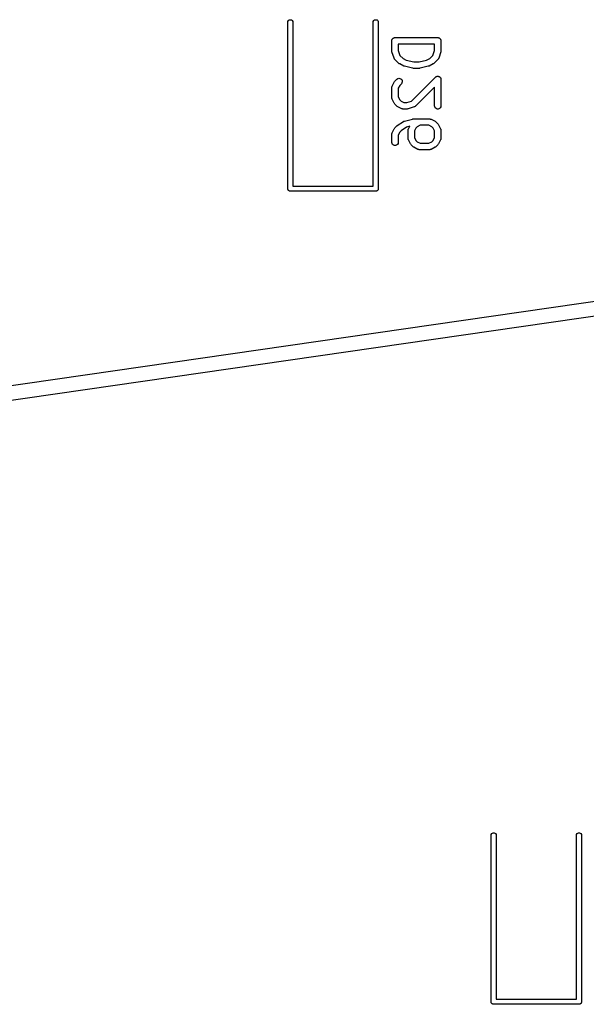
# Model space of a CAD drawing. Extents: x 48 to 353, y -143 to -50.
# Tile 54 of 70: x 257 to 270, y -98 to -74. Entities that reach past the tile are written whole.
import ezdxf

# ---------------------------------------------------------------- set-up
doc = ezdxf.new("R2010")
doc.units = 0
doc.header["$MEASUREMENT"] = 0
doc.layers.add('BLACK', color=7, linetype='CONTINUOUS')

msp = doc.modelspace()

# ---------------------------------------------------------------- linework, layer by layer
at = {"layer": 'Black'}
for p, q in [((263.262, -74.5295), (263.273, -74.5114)), ((263.273, -74.5114), (263.289, -74.498)), ((263.289, -74.498), (263.308, -74.4909)), ((263.308, -74.4909), (263.329, -74.4909)), ((263.329, -74.4909), (263.349, -74.498)), ((263.349, -74.498), (263.365, -74.5114)), ((263.365, -74.5114), (263.375, -74.5295)), ((265.262, -74.5295), (265.273, -74.5114)), ((265.273, -74.5114), (265.289, -74.498)), ((265.289, -74.498), (265.308, -74.4909)), ((265.308, -74.4909), (265.329, -74.4909)), ((265.329, -74.4909), (265.349, -74.498)), ((265.349, -74.498), (265.365, -74.5114)), ((265.365, -74.5114), (265.375, -74.5295)), ((263.259, -74.55), (263.262, -74.5295)), ((263.259, -78.45), (263.259, -74.55)), ((263.375, -74.5295), (263.379, -74.55)), ((263.379, -74.55), (263.379, -78.39)), ((265.259, -74.55), (265.262, -74.5295)), ((265.259, -78.39), (265.259, -74.55)), ((265.375, -74.5295), (265.379, -74.55)), ((265.379, -74.55), (265.379, -78.45)), ((265.697, -74.9727), (265.7, -74.9665)), ((265.697, -74.9793), (265.697, -74.9727)), ((265.7, -74.9665), (265.701, -74.9601)), ((265.701, -74.9601), (265.704, -74.9544)), ((265.704, -74.9544), (265.706, -74.9482)), ((265.706, -74.9482), (265.71, -74.9432)), ((265.71, -74.9432), (265.714, -74.9375)), ((265.714, -74.9375), (265.719, -74.9333)), ((265.719, -74.9333), (265.723, -74.9283)), ((265.723, -74.9283), (265.729, -74.925)), ((265.729, -74.925), (265.734, -74.9208)), ((265.734, -74.9208), (265.74, -74.9185)), ((265.74, -74.9185), (265.745, -74.9152)), ((265.745, -74.9152), (265.752, -74.9141)), ((265.752, -74.9141), (265.758, -74.9119)), ((265.758, -74.9119), (265.765, -74.9119)), ((265.765, -74.9119), (265.771, -74.9107)), ((265.771, -74.9107), (266.771, -74.9107)), ((266.771, -74.9107), (266.778, -74.9119)), ((266.778, -74.9119), (266.784, -74.9119)), ((266.784, -74.9119), (266.79, -74.9141)), ((266.79, -74.9141), (266.797, -74.9152)), ((266.797, -74.9152), (266.802, -74.9185)), ((266.802, -74.9185), (266.809, -74.9208)), ((266.809, -74.9208), (266.814, -74.925)), ((266.814, -74.925), (266.819, -74.9283)), ((266.819, -74.9283), (266.824, -74.9333)), ((266.824, -74.9333), (266.829, -74.9375)), ((266.829, -74.9375), (266.832, -74.9432)), ((266.832, -74.9432), (266.836, -74.9482)), ((266.836, -74.9482), (266.838, -74.9544)), ((266.838, -74.9544), (266.842, -74.9601)), ((266.842, -74.9601), (266.843, -74.9665)), ((266.843, -74.9665), (266.845, -74.9727)), ((266.845, -74.9727), (266.845, -74.9793)), ((265.696, -74.9857), (265.697, -74.9793)), ((265.696, -75.2238), (265.696, -74.9857)), ((265.846, -75.0607), (265.846, -75.2116)), ((266.696, -75.0607), (265.846, -75.0607)), ((266.696, -75.2116), (266.696, -75.0607)), ((266.845, -74.9793), (266.846, -74.9857)), ((266.846, -74.9857), (266.846, -75.2238)), ((265.698, -75.2356), (265.696, -75.2238)), ((265.7, -75.2475), (265.698, -75.2356)), ((265.748, -75.3904), (265.7, -75.2475)), ((265.75, -75.3942), (265.748, -75.3904)), ((265.751, -75.3984), (265.75, -75.3942)), ((265.756, -75.4056), (265.751, -75.3984)), ((265.76, -75.4133), (265.756, -75.4056)), ((265.763, -75.4162), (265.76, -75.4133)), ((265.766, -75.4197), (265.763, -75.4162)), ((265.861, -75.5149), (265.766, -75.4197)), ((265.846, -75.2116), (265.884, -75.3262)), ((265.884, -75.3262), (265.958, -75.4003)), ((265.958, -75.4003), (266.035, -75.4388)), ((266.507, -75.4388), (266.584, -75.4003)), ((266.584, -75.4003), (266.658, -75.3262)), ((266.658, -75.3262), (266.696, -75.2116)), ((266.777, -75.4197), (266.681, -75.5149)), ((266.779, -75.4162), (266.777, -75.4197)), ((266.782, -75.4133), (266.779, -75.4162)), ((266.786, -75.4056), (266.782, -75.4133)), ((266.791, -75.3984), (266.786, -75.4056)), ((266.793, -75.3942), (266.791, -75.3984)), ((266.795, -75.3904), (266.793, -75.3942)), ((266.842, -75.2475), (266.795, -75.3904)), ((266.844, -75.2356), (266.842, -75.2475)), ((266.846, -75.2238), (266.844, -75.2356)), ((265.871, -75.5218), (265.861, -75.5149)), ((265.88, -75.529), (265.871, -75.5218)), ((265.976, -75.5766), (265.88, -75.529)), ((265.984, -75.5789), (265.976, -75.5766)), ((265.991, -75.5823), (265.984, -75.5789)), ((266.182, -75.6299), (265.991, -75.5823)), ((266.035, -75.4388), (266.209, -75.4821)), ((266.191, -75.6305), (266.182, -75.6299)), ((266.2, -75.6321), (266.191, -75.6305)), ((266.343, -75.6321), (266.2, -75.6321)), ((266.209, -75.4821), (266.333, -75.4821)), ((266.333, -75.4821), (266.507, -75.4388)), ((266.352, -75.6305), (266.343, -75.6321)), ((266.361, -75.6299), (266.352, -75.6305)), ((266.551, -75.5823), (266.361, -75.6299)), ((266.559, -75.5789), (266.551, -75.5823)), ((266.567, -75.5766), (266.559, -75.5789)), ((266.662, -75.529), (266.567, -75.5766)), ((266.671, -75.5218), (266.662, -75.529)), ((266.681, -75.5149), (266.671, -75.5218)), ((265.766, -75.9327), (265.813, -75.8851)), ((265.813, -75.8851), (265.835, -75.8701)), ((265.835, -75.8701), (265.86, -75.8634)), ((265.86, -75.8634), (265.886, -75.8657)), ((265.886, -75.8657), (265.909, -75.8767)), ((265.909, -75.8767), (265.928, -75.8951)), ((265.928, -75.8951), (265.939, -75.9187)), ((266.159, -76.3964), (266.718, -75.8374)), ((266.718, -75.8374), (266.726, -75.8318)), ((266.726, -75.8318), (266.734, -75.8255)), ((266.734, -75.8255), (266.737, -75.8244)), ((266.737, -75.8244), (266.739, -75.8225)), ((266.739, -75.8225), (266.749, -75.82)), ((266.749, -75.82), (266.758, -75.8166)), ((266.758, -75.8166), (266.761, -75.8166)), ((266.761, -75.8166), (266.765, -75.8158)), ((266.765, -75.8158), (266.774, -75.8166)), ((266.774, -75.8166), (266.784, -75.8166)), ((266.784, -75.8166), (266.787, -75.8177)), ((266.787, -75.8177), (266.791, -75.818)), ((266.791, -75.818), (266.799, -75.8222)), ((266.799, -75.8222), (266.809, -75.8255)), ((266.809, -75.8255), (266.811, -75.8276)), ((266.811, -75.8276), (266.814, -75.829)), ((266.814, -75.829), (266.821, -75.836)), ((266.821, -75.836), (266.829, -75.8423)), ((266.829, -75.8423), (266.83, -75.8451)), ((266.83, -75.8451), (266.833, -75.8475)), ((266.833, -75.8475), (266.837, -75.8563)), ((266.837, -75.8563), (266.842, -75.8648)), ((266.842, -75.8648), (266.842, -75.8681)), ((266.842, -75.8681), (266.844, -75.8711)), ((266.844, -75.8711), (266.844, -75.8808)), ((266.844, -75.8808), (266.846, -75.8905)), ((266.846, -75.8905), (266.846, -76.5095)), ((265.696, -76.081), (265.697, -76.0767)), ((265.696, -76.319), (265.696, -76.081)), ((265.697, -76.0724), (265.699, -76.064)), ((265.697, -76.0767), (265.697, -76.0724)), ((265.699, -76.064), (265.701, -76.0553)), ((265.701, -76.0553), (265.703, -76.0516)), ((265.703, -76.0516), (265.704, -76.0474)), ((265.704, -76.0474), (265.752, -75.9522)), ((265.752, -75.9522), (265.759, -75.9425)), ((265.759, -75.9425), (265.766, -75.9327)), ((265.88, -76.0301), (265.846, -76.0987)), ((265.846, -76.0987), (265.846, -76.3013)), ((265.919, -75.9911), (265.88, -76.0301)), ((265.934, -75.9698), (265.919, -75.9911)), ((265.941, -75.9446), (265.934, -75.9698)), ((265.939, -75.9187), (265.941, -75.9446)), ((266.696, -76.0715), (266.253, -76.5149)), ((266.696, -76.5095), (266.696, -76.0715)), ((265.697, -76.3233), (265.696, -76.319)), ((265.697, -76.3276), (265.697, -76.3233)), ((265.699, -76.336), (265.697, -76.3276)), ((265.701, -76.3447), (265.699, -76.336)), ((265.703, -76.3484), (265.701, -76.3447)), ((265.704, -76.3526), (265.703, -76.3484)), ((265.752, -76.4478), (265.704, -76.3526)), ((265.846, -76.3013), (265.88, -76.3699)), ((265.759, -76.4575), (265.752, -76.4478)), ((265.766, -76.4673), (265.759, -76.4575)), ((265.813, -76.5149), (265.766, -76.4673)), ((265.823, -76.5218), (265.813, -76.5149)), ((265.833, -76.529), (265.823, -76.5218)), ((265.928, -76.5766), (265.833, -76.529)), ((265.88, -76.3699), (265.911, -76.4003)), ((265.911, -76.4003), (265.979, -76.4345)), ((265.932, -76.5778), (265.928, -76.5766)), ((265.936, -76.58), (265.932, -76.5778)), ((265.945, -76.5815), (265.936, -76.58)), ((265.953, -76.584), (265.945, -76.5815)), ((265.957, -76.5838), (265.953, -76.584)), ((265.962, -76.5845), (265.957, -76.5838)), ((266.057, -76.5845), (265.962, -76.5845)), ((265.979, -76.4345), (266.045, -76.4345)), ((266.045, -76.4345), (266.159, -76.3964)), ((266.069, -76.5824), (266.057, -76.5845)), ((266.081, -76.5807), (266.069, -76.5824)), ((266.223, -76.5331), (266.081, -76.5807)), ((266.227, -76.531), (266.223, -76.5331)), ((266.231, -76.5299), (266.227, -76.531)), ((266.239, -76.5248), (266.231, -76.5299)), ((266.246, -76.5207), (266.239, -76.5248)), ((266.249, -76.5174), (266.246, -76.5207)), ((266.253, -76.5149), (266.249, -76.5174)), ((266.701, -76.5352), (266.696, -76.5095)), ((266.714, -76.5577), (266.701, -76.5352)), ((266.734, -76.5745), (266.714, -76.5577)), ((266.758, -76.5834), (266.734, -76.5745)), ((266.784, -76.5834), (266.758, -76.5834)), ((266.809, -76.5745), (266.784, -76.5834)), ((266.829, -76.5577), (266.809, -76.5745)), ((266.842, -76.5352), (266.829, -76.5577)), ((266.846, -76.5095), (266.842, -76.5352)), ((176.279, -94.6917), (301.359, -76.6166)), ((265.991, -76.8653), (266.182, -76.8177)), ((266.182, -76.8177), (266.191, -76.8171)), ((266.191, -76.8171), (266.2, -76.8155)), ((266.2, -76.8155), (266.581, -76.8155)), ((266.581, -76.8155), (266.585, -76.8162)), ((266.585, -76.8162), (266.589, -76.816)), ((266.589, -76.816), (266.598, -76.8185)), ((266.598, -76.8185), (266.606, -76.82)), ((266.606, -76.82), (266.61, -76.8222)), ((301.359, -76.9703), (176.762, -94.9756)), ((265.704, -77.1426), (265.752, -77.0474)), ((265.752, -77.0474), (265.759, -77.0378)), ((265.759, -77.0378), (265.766, -77.0279)), ((265.766, -77.0279), (265.813, -76.9803)), ((265.813, -76.9803), (265.819, -76.9761)), ((265.819, -76.9761), (265.825, -76.9709)), ((265.825, -76.9709), (265.968, -76.8757)), ((266.04, -77.0077), (265.914, -77.0916)), ((265.968, -76.8757), (265.979, -76.8705)), ((265.979, -76.8705), (265.991, -76.8653)), ((266.114, -76.9892), (266.04, -77.0077)), ((266.084, -77.0516), (266.085, -77.0474)), ((266.085, -77.0474), (266.114, -76.9892)), ((266.261, -77.0301), (266.227, -77.0987)), ((266.292, -76.9997), (266.261, -77.0301)), ((266.36, -76.9655), (266.292, -76.9997)), ((266.563, -76.9655), (266.36, -76.9655)), ((266.631, -76.9997), (266.563, -76.9655)), ((266.61, -76.8222), (266.614, -76.8234)), ((266.614, -76.8234), (266.709, -76.871)), ((266.662, -77.0301), (266.631, -76.9997)), ((266.696, -77.0987), (266.662, -77.0301)), ((266.709, -76.871), (266.719, -76.8782)), ((266.719, -76.8782), (266.729, -76.8851)), ((266.729, -76.8851), (266.777, -76.9327)), ((266.777, -76.9327), (266.783, -76.9425)), ((266.783, -76.9425), (266.791, -76.9522)), ((266.791, -76.9522), (266.838, -77.0474)), ((266.838, -77.0474), (266.839, -77.0516)), ((265.696, -77.1762), (265.697, -77.1719)), ((265.696, -77.3667), (265.696, -77.1762)), ((265.697, -77.1676), (265.699, -77.1592)), ((265.697, -77.1719), (265.697, -77.1676)), ((265.699, -77.1592), (265.701, -77.1505)), ((265.701, -77.1505), (265.703, -77.1468)), ((265.703, -77.1468), (265.704, -77.1426)), ((265.88, -77.1254), (265.846, -77.1939)), ((265.846, -77.1939), (265.846, -77.3667)), ((265.914, -77.0916), (265.88, -77.1254)), ((266.077, -77.081), (266.078, -77.0767)), ((266.077, -77.2714), (266.077, -77.081)), ((266.078, -77.2757), (266.077, -77.2714)), ((266.078, -77.0724), (266.08, -77.064)), ((266.078, -77.0767), (266.078, -77.0724)), ((266.078, -77.28), (266.078, -77.2757)), ((266.08, -77.2884), (266.078, -77.28)), ((266.08, -77.064), (266.082, -77.0553)), ((266.082, -77.0553), (266.084, -77.0516)), ((266.227, -77.0987), (266.227, -77.2537)), ((266.227, -77.2537), (266.261, -77.3222)), ((266.662, -77.3222), (266.696, -77.2537)), ((266.696, -77.2537), (266.696, -77.0987)), ((266.839, -77.0516), (266.842, -77.0553)), ((266.842, -77.0553), (266.843, -77.064)), ((266.843, -77.064), (266.846, -77.0724)), ((266.846, -77.28), (266.843, -77.2884)), ((266.846, -77.0724), (266.845, -77.0767)), ((266.845, -77.0767), (266.846, -77.081)), ((266.846, -77.2714), (266.845, -77.2757)), ((266.845, -77.2757), (266.846, -77.28)), ((266.846, -77.081), (266.846, -77.2714)), ((265.701, -77.3923), (265.696, -77.3667)), ((265.714, -77.4149), (265.701, -77.3923)), ((265.734, -77.4316), (265.714, -77.4149)), ((265.758, -77.4405), (265.734, -77.4316)), ((265.784, -77.4405), (265.758, -77.4405)), ((265.809, -77.4316), (265.784, -77.4405)), ((265.829, -77.4149), (265.809, -77.4316)), ((265.842, -77.3923), (265.829, -77.4149)), ((265.846, -77.3667), (265.842, -77.3923)), ((266.082, -77.2971), (266.08, -77.2884)), ((266.084, -77.3008), (266.082, -77.2971)), ((266.085, -77.305), (266.084, -77.3008)), ((266.133, -77.4002), (266.085, -77.305)), ((266.14, -77.4099), (266.133, -77.4002)), ((266.147, -77.4197), (266.14, -77.4099)), ((266.194, -77.4673), (266.147, -77.4197)), ((266.204, -77.4742), (266.194, -77.4673)), ((266.214, -77.4814), (266.204, -77.4742)), ((266.309, -77.529), (266.214, -77.4814)), ((266.261, -77.3222), (266.292, -77.3526)), ((266.292, -77.3526), (266.36, -77.3869)), ((266.36, -77.3869), (266.563, -77.3869)), ((266.563, -77.3869), (266.631, -77.3526)), ((266.709, -77.4814), (266.614, -77.529)), ((266.631, -77.3526), (266.662, -77.3222)), ((266.719, -77.4742), (266.709, -77.4814)), ((266.729, -77.4673), (266.719, -77.4742)), ((266.777, -77.4197), (266.729, -77.4673)), ((266.783, -77.4099), (266.777, -77.4197)), ((266.791, -77.4002), (266.783, -77.4099)), ((266.838, -77.305), (266.791, -77.4002)), ((266.839, -77.3008), (266.838, -77.305)), ((266.842, -77.2971), (266.839, -77.3008)), ((266.843, -77.2884), (266.842, -77.2971)), ((266.313, -77.5302), (266.309, -77.529)), ((266.317, -77.5324), (266.313, -77.5302)), ((266.326, -77.5339), (266.317, -77.5324)), ((266.334, -77.5364), (266.326, -77.5339)), ((266.338, -77.5362), (266.334, -77.5364)), ((266.343, -77.5369), (266.338, -77.5362)), ((266.581, -77.5369), (266.343, -77.5369)), ((266.585, -77.5362), (266.581, -77.5369)), ((266.589, -77.5364), (266.585, -77.5362)), ((266.598, -77.5339), (266.589, -77.5364)), ((266.606, -77.5324), (266.598, -77.5339)), ((266.61, -77.5302), (266.606, -77.5324)), ((266.614, -77.529), (266.61, -77.5302)), ((263.379, -78.39), (265.259, -78.39)), ((263.26, -78.4552), (263.259, -78.45)), ((263.26, -78.4604), (263.26, -78.4552)), ((263.261, -78.4653), (263.26, -78.4604)), ((263.262, -78.4705), (263.261, -78.4653)), ((263.265, -78.4751), (263.262, -78.4705)), ((263.267, -78.48), (263.265, -78.4751)), ((263.27, -78.484), (263.267, -78.48)), ((263.273, -78.4886), (263.27, -78.484)), ((263.277, -78.4919), (263.273, -78.4886)), ((263.28, -78.496), (263.277, -78.4919)), ((263.285, -78.4986), (263.28, -78.496)), ((263.289, -78.502), (263.285, -78.4986)), ((263.294, -78.5038), (263.289, -78.502)), ((263.298, -78.5064), (263.294, -78.5038)), ((263.303, -78.5073), (263.298, -78.5064)), ((263.308, -78.5091), (263.303, -78.5073)), ((263.314, -78.5091), (263.308, -78.5091)), ((263.319, -78.51), (263.314, -78.5091)), ((265.319, -78.51), (263.319, -78.51)), ((265.324, -78.5091), (265.319, -78.51)), ((265.329, -78.5091), (265.324, -78.5091)), ((265.334, -78.5073), (265.329, -78.5091)), ((265.339, -78.5064), (265.334, -78.5073)), ((265.344, -78.5038), (265.339, -78.5064)), ((265.349, -78.502), (265.344, -78.5038)), ((265.353, -78.4986), (265.349, -78.502)), ((265.357, -78.496), (265.353, -78.4986)), ((265.361, -78.4919), (265.357, -78.496)), ((265.365, -78.4886), (265.361, -78.4919)), ((265.367, -78.484), (265.365, -78.4886)), ((265.371, -78.48), (265.367, -78.484)), ((265.373, -78.4751), (265.371, -78.48)), ((265.375, -78.4705), (265.373, -78.4751)), ((265.376, -78.4653), (265.375, -78.4705)), ((265.378, -78.4604), (265.376, -78.4653)), ((265.379, -78.45), (265.378, -78.4552)), ((265.378, -78.4552), (265.378, -78.4604)), ((268.021, -93.6), (268.025, -93.5795)), ((268.021, -97.5), (268.021, -93.6)), ((268.025, -93.5795), (268.035, -93.5614)), ((268.035, -93.5614), (268.051, -93.548)), ((268.051, -93.548), (268.071, -93.5409)), ((268.071, -93.5409), (268.092, -93.5409)), ((268.092, -93.5409), (268.111, -93.548)), ((268.111, -93.548), (268.127, -93.5614)), ((268.127, -93.5614), (268.138, -93.5795)), ((268.138, -93.5795), (268.141, -93.6)), ((268.141, -93.6), (268.141, -97.44)), ((270.021, -93.6), (270.025, -93.5795)), ((270.021, -97.44), (270.021, -93.6)), ((270.025, -93.5795), (270.035, -93.5614)), ((270.035, -93.5614), (270.051, -93.548)), ((270.051, -93.548), (270.071, -93.5409)), ((270.071, -93.5409), (270.092, -93.5409)), ((270.092, -93.5409), (270.111, -93.548)), ((270.111, -93.548), (270.127, -93.5614)), ((270.127, -93.5614), (270.138, -93.5795)), ((270.138, -93.5795), (270.141, -93.6)), ((270.141, -93.6), (270.141, -97.5)), ((268.022, -97.5052), (268.021, -97.5)), ((268.022, -97.5104), (268.022, -97.5052)), ((268.024, -97.5153), (268.022, -97.5104)), ((268.025, -97.5205), (268.024, -97.5153)), ((268.027, -97.5251), (268.025, -97.5205)), ((268.029, -97.53), (268.027, -97.5251)), ((268.033, -97.534), (268.029, -97.53)), ((268.035, -97.5386), (268.033, -97.534)), ((268.039, -97.5419), (268.035, -97.5386)), ((268.043, -97.546), (268.039, -97.5419)), ((268.047, -97.5486), (268.043, -97.546)), ((268.051, -97.552), (268.047, -97.5486)), ((268.056, -97.5538), (268.051, -97.552)), ((268.061, -97.5564), (268.056, -97.5538)), ((268.066, -97.5573), (268.061, -97.5564)), ((268.071, -97.5591), (268.066, -97.5573)), ((268.076, -97.5591), (268.071, -97.5591)), ((268.081, -97.56), (268.076, -97.5591)), ((270.081, -97.56), (268.081, -97.56)), ((268.141, -97.44), (270.021, -97.44)), ((270.086, -97.5591), (270.081, -97.56)), ((270.092, -97.5591), (270.086, -97.5591)), ((270.097, -97.5573), (270.092, -97.5591)), ((270.102, -97.5564), (270.097, -97.5573)), ((270.106, -97.5538), (270.102, -97.5564)), ((270.111, -97.552), (270.106, -97.5538)), ((270.115, -97.5486), (270.111, -97.552)), ((270.12, -97.546), (270.115, -97.5486)), ((270.123, -97.5419), (270.12, -97.546)), ((270.127, -97.5386), (270.123, -97.5419)), ((270.13, -97.534), (270.127, -97.5386)), ((270.133, -97.53), (270.13, -97.534)), ((270.135, -97.5251), (270.133, -97.53)), ((270.138, -97.5205), (270.135, -97.5251)), ((270.139, -97.5153), (270.138, -97.5205)), ((270.14, -97.5104), (270.139, -97.5153)), ((270.141, -97.5), (270.14, -97.5052)), ((270.14, -97.5052), (270.14, -97.5104))]:
    msp.add_line(p, q, dxfattribs=at)

doc.saveas('drawing.dxf')
